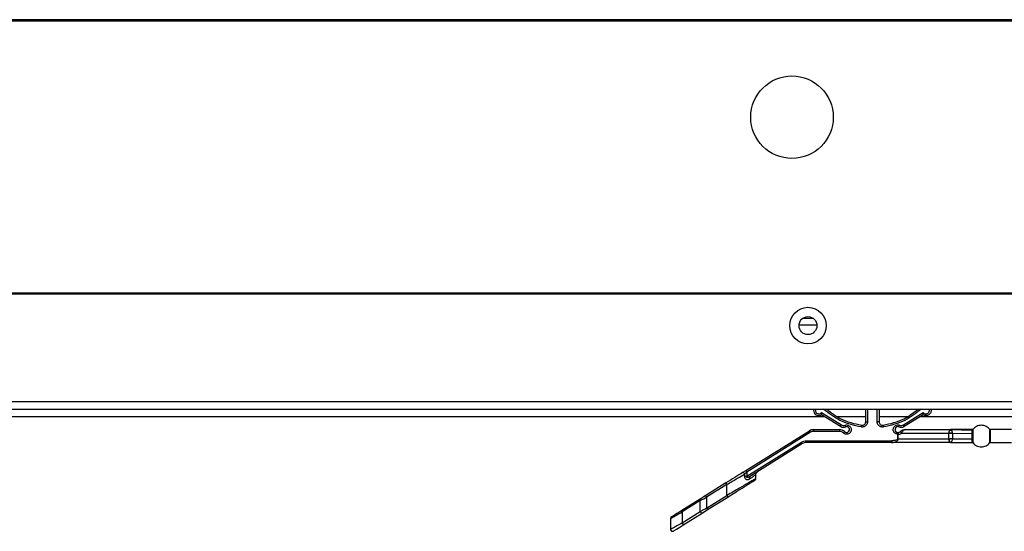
# Paper-space layout 'Sheet2' of a CAD drawing. Header units: millimetres. Extents: x 0 to 1118, y 0 to 864.
# Tile 89 of 232: x 298 to 343, y 616 to 640. Entities that reach past the tile are written whole.
import ezdxf

# ---------------------------------------------------------------- set-up
doc = ezdxf.new("R2010")
doc.units = ezdxf.units.MM

psp = doc.layouts.new('Sheet2')

# ---------------------------------------------------------------- linework, layer by layer
at = {"color": 7, "linetype": 'Continuous', "lineweight": 30}
for p, q in [((619.3933, 640.2378), (215.9899, 640.2378)), ((619.3933, 640.1878), (215.9899, 640.1878)), ((614.3916, 640.1711), (220.9916, 640.1711)), ((222.5664, 627.5378), (395.1266, 627.5378)), ((222.5664, 627.4911), (395.1249, 627.4911)), ((334.6138, 626.3578), (334.1228, 626.3578)), ((333.9527, 626.0511), (334.7838, 626.0511)), ((216.4983, 622.1378), (618.9049, 622.1378)), ((618.6692, 622.4711), (216.734, 622.4711)), ((336.2927, 622.1378), (336.2927, 622.1374)), ((337.051, 621.5565), (337.051, 622.1378)), ((337.6677, 622.1378), (337.6677, 621.5565)), ((338.426, 622.1374), (338.426, 622.1378)), ((335.8854, 621.3264), (334.9979, 621.8696)), ((335.0001, 621.9766), (335.9185, 621.4029)), ((338.8002, 621.4029), (339.7186, 621.9766)), ((339.7208, 621.8696), (338.8333, 621.3264)), ((331.4842, 619.2875), (334.4442, 621.1371)), ((334.6209, 621.1878), (335.8332, 621.1878)), ((335.8332, 621.1878), (335.8332, 621.1045)), ((337.6677, 621.5565), (337.5843, 621.5565)), ((338.8855, 621.1878), (340.9862, 621.1878)), ((340.9697, 621.176), (340.9621, 621.1703)), ((340.9621, 621.1703), (340.9748, 621.1695)), ((340.9845, 621.1839), (340.9697, 621.176)), ((340.9748, 621.1695), (340.9697, 621.176)), ((340.9748, 621.1695), (341.0173, 621.1683)), ((340.9899, 621.1869), (340.9845, 621.1839)), ((340.9845, 621.1839), (341.0025, 621.1834)), ((340.9862, 621.1878), (341.9945, 621.165)), ((341.0025, 621.1834), (341.0173, 621.1683)), ((341.1091, 621.185), (341.0578, 621.1849)), ((341.9945, 621.165), (341.9952, 621.1878)), ((342.0343, 621.1819), (342.0338, 621.206)), ((342.8052, 621.206), (342.8052, 620.5696)), ((343.8286, 621.1878), (342.8438, 621.1878)), ((342.8438, 620.5878), (342.8438, 621.1878)), ((334.4884, 621.0665), (331.5284, 619.2168)), ((334.2897, 620.6711), (338.2518, 620.6711)), ((334.2897, 620.5878), (334.2897, 620.6711)), ((335.8332, 621.1045), (334.6209, 621.1045)), ((338.2518, 620.6711), (338.2518, 620.5878)), ((338.5406, 620.9678), (338.4654, 620.9839)), ((338.5406, 620.7545), (338.5406, 620.9678)), ((338.5406, 620.9678), (338.5646, 620.9678)), ((338.5646, 620.7545), (338.5406, 620.7545)), ((338.5646, 620.7545), (338.5646, 620.9678)), ((338.5646, 620.7545), (340.8998, 620.7532)), ((338.6439, 621.085), (338.6522, 621.0926)), ((338.7215, 621.0211), (338.7344, 621.0449)), ((338.7215, 621.0211), (340.8998, 621.0224)), ((340.8992, 621.0211), (341.0789, 621.0015)), ((340.8998, 621.0224), (340.8998, 620.7532)), ((340.8999, 620.7545), (341.0789, 620.774)), ((340.9001, 621.0252), (340.938, 621.024)), ((340.9546, 620.7521), (340.9006, 620.7503)), ((341.076, 621.0201), (340.938, 621.024)), ((341.076, 620.7555), (340.9546, 620.7521)), ((341.076, 621.0201), (341.0789, 621.0016)), ((341.076, 621.0201), (341.9944, 621.0099)), ((341.0789, 620.774), (341.076, 620.7555)), ((341.076, 620.7555), (341.9944, 620.7657)), ((341.0789, 621.0016), (341.0789, 620.774)), ((331.5284, 619.0203), (334.0689, 620.6078)), ((334.1131, 620.5371), (331.6948, 619.0261)), ((338.2518, 620.5878), (334.2897, 620.5878)), ((340.9862, 620.5878), (338.2518, 620.5878)), ((340.9725, 620.5976), (340.9595, 620.6074)), ((340.9813, 620.6087), (340.9596, 620.6074)), ((340.9725, 620.5976), (340.9813, 620.6087)), ((340.9725, 620.5976), (340.9834, 620.5921)), ((340.9783, 620.6002), (341.1091, 620.5906)), ((340.9813, 620.6087), (341.019, 620.6096)), ((340.9834, 620.5921), (340.9899, 620.5887)), ((340.9862, 620.5878), (341.9945, 620.6106)), ((340.9994, 620.5908), (341.1091, 620.5906)), ((341.9952, 620.5878), (341.9945, 620.6106)), ((342.0338, 620.5696), (342.0343, 620.5937)), ((342.8438, 620.5878), (343.8286, 620.5878)), ((331.4265, 619.1213), (331.4265, 619.0203)), ((331.5284, 619.2168), (331.5284, 619.0203)), ((331.6948, 619.0261), (331.6284, 618.9964)), ((331.6708, 619.0033), (331.6305, 618.991)), ((331.9509, 618.9178), (331.9509, 619.0938)), ((330.5567, 618.7079), (329.6173, 618.1209)), ((330.6009, 618.6373), (329.6615, 618.0503)), ((330.6009, 618.1263), (330.6009, 618.6373)), ((329.3574, 617.9585), (328.5111, 617.4297)), ((329.6173, 618.1209), (329.3574, 617.9585)), ((329.6615, 617.5393), (330.6009, 618.1263)), ((329.6615, 618.0503), (329.6615, 617.5393)), ((329.7056, 617.4686), (330.645, 618.0556)), ((329.3644, 617.8879), (328.5181, 617.359)), ((329.3644, 617.3769), (329.3644, 617.8879)), ((329.4457, 617.3062), (329.7056, 617.4686)), ((327.9862, 617.0555), (327.9862, 616.5421)), ((328.5181, 616.8481), (329.3644, 617.3769)), ((328.5181, 617.359), (328.5181, 616.8481)), ((328.5994, 616.7774), (329.4457, 617.3062))]:
    psp.add_line(p, q, dxfattribs=at)
at = {"color": 8, "linetype": 'Continuous', "lineweight": 30}
for p, q in [((337.1343, 622.1378), (337.1343, 621.5565)), ((337.5843, 621.5565), (337.5843, 622.1378)), ((255.9449, 621.8045), (335.1043, 621.8045)), ((335.7238, 621.8045), (337.051, 621.8045)), ((337.6677, 621.8045), (338.9949, 621.8045)), ((339.6144, 621.8045), (579.4583, 621.8045))]:
    psp.add_line(p, q, dxfattribs=at)
at = {"color": 7, "linetype": 'Continuous', "lineweight": 30, "flags": 128}
for points in [[(334.4442, 621.1371), (334.4451, 621.1358), (334.4476, 621.1318), (334.4517, 621.1252), (334.4572, 621.1164), (334.4639, 621.1057), (334.4715, 621.0935), (334.4798, 621.0803), (334.4884, 621.0665)], [(331.5284, 619.2168), (331.5198, 619.2306), (331.5115, 619.2439), (331.5039, 619.2561), (331.4972, 619.2668), (331.4917, 619.2756), (331.4876, 619.2821), (331.4851, 619.2862), (331.4842, 619.2875)], [(328.1137, 616.4739), (328.1137, 616.4739), (328.1506, 616.4969), (328.2545, 616.5619), (328.4097, 616.6588), (328.5994, 616.7774)]]:
    psp.add_lwpolyline(points, dxfattribs=at)
at = {"color": 7, "linetype": 'Continuous', "lineweight": 30}
for centre, radius in [((333.6249, 635.7045), 1.9167), ((334.3683, 626.0211), 0.85), ((334.3683, 626.0211), 0.4167)]:
    psp.add_circle(centre, radius, dxfattribs=at)
for centre, radius, start, end in [((334.876, 622.0879), 0.25, 180, 299.17312), ((334.6209, 620.8545), 0.3333, 90, 122), ((335.8332, 620.8545), 0.3333, 45.58469, 90), ((336.0178, 621.6323), 0.3333, 246.5948, 287.7102), ((336.1598, 621.1878), 0.1333, 225.58469, 107.7102), ((336.8843, 621.5565), 0.1667, 261.49191, 0), ((337.8343, 621.5565), 0.1667, 180, 278.50809), ((338.547, 621.1882), 0.1367, 70.88699, 248.22832), ((338.7009, 621.6323), 0.3333, 250.88699, 293.4052), ((338.5503, 621.1966), 0.1456, 248.22832, 267.55648), ((334.2897, 620.2545), 0.3333, 90, 122)]:
    psp.add_arc(centre, radius, start, end, dxfattribs=at)
at = {"color": 8, "linetype": 'Continuous', "lineweight": 30}
for points, knots in [([(334.7182, 622.1378), (334.7165, 622.1337), (334.7091, 622.1157), (334.7081, 622.0807), (334.715, 622.0369), (334.7354, 621.9942), (334.7694, 621.9559), (334.8173, 621.9286), (334.8718, 621.9182), (334.923, 621.9256), (334.9674, 621.9452), (334.9892, 621.9661), (335.0001, 621.9766)], [0, 0, 0, 0, 0.0296237, 0.128792, 0.2259999, 0.3236072, 0.4388118, 0.560912, 0.6836262, 0.8004929, 0.9001406, 1, 1, 1, 1]), ([(336.8474, 621.3092), (336.5027, 621.3869), (335.8552, 621.5328), (335.3367, 621.945), (335.0941, 622.1378)], [0, 0, 0, 0, 0.53216958, 1, 1, 1, 1]), ([(339.6246, 622.1378), (339.382, 621.945), (338.8635, 621.5328), (338.2159, 621.3869), (337.8713, 621.3092)], [0, 0, 0, 0, 0.4678282, 1, 1, 1, 1]), ([(339.7186, 621.9766), (339.7295, 621.9661), (339.7513, 621.9452), (339.7956, 621.9256), (339.8469, 621.9182), (339.9014, 621.9286), (339.9493, 621.9559), (339.9832, 621.9942), (340.0037, 622.0368), (340.0106, 622.0806), (340.0096, 622.1156), (340.0022, 622.1336), (340.0004, 622.1378)], [0, 0, 0, 0, 0.0996444, 0.1994993, 0.3163543, 0.4390784, 0.5611778, 0.6763742, 0.7735856, 0.8711912, 0.9699553, 1, 1, 1, 1]), ([(331.9509, 618.9178), (331.9509, 618.9178), (331.9607, 618.9221), (331.9319, 618.9074), (331.8728, 618.872), (331.7594, 618.8055), (331.5476, 618.6813), (331.163, 618.4559), (330.7989, 618.2424), (330.6009, 618.1263)], [0, 0, 0, 0, 0.0000703, 0.1045281, 0.2109357, 0.3259567, 0.449041, 0.7003064, 1, 1, 1, 1]), ([(331.6284, 618.9964), (331.6083, 618.9851), (331.5792, 618.9687), (331.5431, 618.9649), (331.5287, 618.9681), (331.5233, 618.9712), (331.5202, 618.9741), (331.518, 618.9777), (331.5162, 618.9837), (331.517, 618.999), (331.5235, 619.0112), (331.5284, 619.0203)], [0, 0, 0, 0, 0.414028, 0.5971516, 0.6621705, 0.6896814, 0.7148292, 0.7406675, 0.7672072, 0.8275359, 1, 1, 1, 1]), ([(331.9509, 619.0937), (331.9469, 619.0908), (331.9387, 619.0851), (331.8582, 619.0287), (331.7351, 618.9422), (331.6532, 618.8847)], [0, 0, 0, 0, 0.2467003, 0.4992696, 1, 1, 1, 1]), ([(327.9862, 617.0555), (327.9927, 617.0593), (328.006, 617.067), (328.1129, 617.1276), (328.2812, 617.2244), (328.4355, 617.3121), (328.5181, 617.359)], [0, 0, 0, 0, 0.226512, 0.4634951, 0.7127439, 1, 1, 1, 1]), ([(328.5181, 616.8481), (328.4355, 616.8011), (328.2812, 616.7134), (328.1129, 616.6166), (328.006, 616.5561), (327.9927, 616.5483), (327.9862, 616.5445)], [0, 0, 0, 0, 0.28728879, 0.53656472, 0.77352373, 1, 1, 1, 1])]:
    psp.add_open_spline(points, degree=3, knots=knots, dxfattribs=at)
at = {"color": 7, "linetype": 'Continuous', "lineweight": 30}
for points, knots in [([(335.2394, 622.1378), (335.4476, 621.9739), (335.9258, 621.5975), (336.5226, 621.4659), (336.8597, 621.3916)], [0, 0, 0, 0, 0.4353267, 1, 1, 1, 1]), ([(337.859, 621.3916), (338.196, 621.4659), (338.7929, 621.5975), (339.2711, 621.9739), (339.4793, 622.1378)], [0, 0, 0, 0, 0.5646733, 1, 1, 1, 1]), ([(340.0856, 622.1378), (340.0875, 622.1314), (340.0959, 622.1029), (340.0921, 622.0491), (340.0732, 621.9828), (340.0357, 621.9241), (339.984, 621.8778), (339.9215, 621.8472), (339.8533, 621.8351), (339.7836, 621.8408), (339.7417, 621.86), (339.7208, 621.8696)], [0, 0, 0, 0, 0.0352782, 0.1558692, 0.2764609, 0.3970476, 0.5176402, 0.6382298, 0.7588215, 0.8794128, 1, 1, 1, 1]), ([(334.9979, 621.8696), (334.9979, 621.8701), (334.9981, 621.8711), (334.9988, 621.879), (334.9996, 621.8908), (335.0007, 621.9106), (335.0018, 621.9398), (335.0006, 621.9644), (335.0001, 621.9766)], [0, 0, 0, 0, 0.12301689, 0.25038405, 0.38069979, 0.51180154, 0.75730267, 1, 1, 1, 1]), ([(339.7208, 621.8696), (339.7208, 621.8699), (339.7208, 621.8707), (339.7203, 621.8766), (339.7195, 621.8861), (339.7183, 621.903), (339.7173, 621.9333), (339.7181, 621.9609), (339.7186, 621.9766)], [0, 0, 0, 0, 0.1046346, 0.2153179, 0.3316848, 0.4531666, 0.6886496, 1, 1, 1, 1]), ([(334.6209, 621.1878), (334.6209, 621.1865), (334.6209, 621.184), (334.6209, 621.1648), (334.6209, 621.1372), (334.6209, 621.1154), (334.6209, 621.1045)], [0, 0, 0, 0, 0.2499917, 0.4999718, 0.749997, 1, 1, 1, 1]), ([(335.8854, 621.3264), (335.886, 621.3278), (335.8872, 621.3306), (335.8961, 621.3513), (335.9073, 621.377), (335.9149, 621.3945), (335.9185, 621.4029)], [0, 0, 0, 0, 0.2702229, 0.5623986, 0.789744, 1, 1, 1, 1]), ([(335.9185, 621.4029), (335.9473, 621.3935), (336.005, 621.3747), (336.0642, 621.3877), (336.0939, 621.3942)], [0, 0, 0, 0, 0.4999924, 1, 1, 1, 1]), ([(336.0939, 621.3942), (336.111, 621.3984), (336.1454, 621.4069), (336.2013, 621.4028), (336.2575, 621.3845), (336.3091, 621.3489), (336.3484, 621.3002), (336.3711, 621.2455), (336.3788, 621.1903), (336.3726, 621.1373), (336.3543, 621.0872), (336.3226, 621.0412), (336.2778, 621.0026), (336.2208, 620.9767), (336.1587, 620.9682), (336.0993, 620.9772), (336.0477, 620.9992), (336.0209, 621.0221), (336.0081, 621.033)], [0, 0, 0, 0, 0.05780342, 0.11570984, 0.18148351, 0.25000398, 0.31852303, 0.38429887, 0.44205944, 0.50001276, 0.55777237, 0.61572475, 0.68150385, 0.75001905, 0.81853739, 0.88431509, 0.94521021, 1, 1, 1, 1]), ([(336.1192, 621.3148), (336.1188, 621.3162), (336.1178, 621.3191), (336.111, 621.3406), (336.1024, 621.3673), (336.0966, 621.3855), (336.0939, 621.3942)], [0, 0, 0, 0, 0.2702244, 0.5624023, 0.7897379, 1, 1, 1, 1]), ([(337.1343, 621.5565), (337.1334, 621.5394), (337.1314, 621.5053), (337.1147, 621.4549), (337.0876, 621.4072), (337.0489, 621.3654), (337.0018, 621.3333), (336.9507, 621.3136), (336.8984, 621.3045), (336.8644, 621.3076), (336.8474, 621.3092)], [0, 0, 0, 0, 0.1188773, 0.2379586, 0.3673022, 0.499997, 0.6326896, 0.7620384, 0.8809148, 1, 1, 1, 1]), ([(336.8597, 621.3916), (336.8595, 621.3902), (336.859, 621.3871), (336.8557, 621.3648), (336.8515, 621.3371), (336.8487, 621.3183), (336.8474, 621.3092)], [0, 0, 0, 0, 0.2702235, 0.5624098, 0.7897344, 1, 1, 1, 1]), ([(337.051, 621.5565), (337.0523, 621.5565), (337.0548, 621.5565), (337.074, 621.5565), (337.1016, 621.5565), (337.1234, 621.5565), (337.1343, 621.5565)], [0, 0, 0, 0, 0.24999445, 0.49997724, 0.750013, 1, 1, 1, 1]), ([(337.8713, 621.3092), (337.8543, 621.3077), (337.8203, 621.3046), (337.768, 621.3136), (337.7168, 621.3333), (337.6698, 621.3654), (337.6311, 621.4072), (337.604, 621.4549), (337.5873, 621.5053), (337.5853, 621.5394), (337.5843, 621.5565)], [0, 0, 0, 0, 0.1188755, 0.2379527, 0.3673016, 0.4999943, 0.6326912, 0.7620324, 0.8809125, 1, 1, 1, 1]), ([(337.859, 621.3916), (337.8592, 621.3902), (337.8597, 621.3871), (337.863, 621.3648), (337.8672, 621.3371), (337.87, 621.3183), (337.8713, 621.3092)], [0, 0, 0, 0, 0.2702253, 0.5624088, 0.7897339, 1, 1, 1, 1]), ([(338.4654, 620.9839), (338.4468, 620.9932), (338.4048, 621.0142), (338.3627, 621.0628), (338.3377, 621.1148), (338.3266, 621.1627), (338.3264, 621.214), (338.3388, 621.2658), (338.3634, 621.3132), (338.3971, 621.3518), (338.4368, 621.3807), (338.4897, 621.4036), (338.5534, 621.4129), (338.5989, 621.4013), (338.619, 621.3961)], [0, 0, 0, 0, 0.0913396, 0.2060847, 0.27546, 0.3450946, 0.4214254, 0.5000019, 0.5785779, 0.6549113, 0.7242822, 0.7939198, 0.908666, 1, 1, 1, 1]), ([(338.5917, 621.3174), (338.5922, 621.3188), (338.5932, 621.3217), (338.6006, 621.343), (338.6098, 621.3694), (338.616, 621.3875), (338.619, 621.3961)], [0, 0, 0, 0, 0.2702229, 0.5624047, 0.789741, 1, 1, 1, 1]), ([(338.619, 621.3961), (338.6495, 621.3888), (338.7106, 621.374), (338.7703, 621.3933), (338.8002, 621.4029)], [0, 0, 0, 0, 0.4999933, 1, 1, 1, 1]), ([(338.8855, 621.1878), (338.8446, 621.1836), (338.7815, 621.177), (338.7033, 621.137), (338.6681, 621.1063), (338.6522, 621.0926)], [0, 0, 0, 0, 0.5022712, 0.7763282, 1, 1, 1, 1]), ([(338.7344, 621.0449), (338.7431, 621.0617), (338.7619, 621.0975), (338.7943, 621.141), (338.8363, 621.1789), (338.8673, 621.1845), (338.8855, 621.1878)], [0, 0, 0, 0, 0.1900946, 0.4054029, 0.6512254, 1, 1, 1, 1]), ([(338.8333, 621.3264), (338.8327, 621.3278), (338.8315, 621.3306), (338.8225, 621.3513), (338.8114, 621.377), (338.8038, 621.3945), (338.8002, 621.4029)], [0, 0, 0, 0, 0.2702224, 0.5623976, 0.7897294, 1, 1, 1, 1]), ([(340.9621, 621.1703), (340.9539, 621.1622), (340.9377, 621.1459), (340.9259, 621.1152), (340.9201, 621.0998)], [0, 0, 0, 0, 0.5010292, 1, 1, 1, 1]), ([(340.9862, 621.1878), (340.9856, 621.1878), (340.9843, 621.1878), (340.9845, 621.1876), (340.9868, 621.1874), (340.9887, 621.1871), (340.9899, 621.1869)], [0, 0, 0, 0, 0.2291294, 0.4606516, 0.6472043, 1, 1, 1, 1]), ([(340.9899, 621.1869), (340.9887, 621.1871), (340.9868, 621.1874), (340.9845, 621.1876), (340.9843, 621.1878), (340.9856, 621.1878), (340.9862, 621.1878)], [0, 0, 0, 0, 0.3506533, 0.5378836, 0.7686387, 1, 1, 1, 1]), ([(342.0013, 621.1878), (341.8093, 621.1877), (341.4641, 621.1874), (341.1331, 621.1877), (340.9862, 621.1878)], [0, 0, 0, 0, 0.556191, 1, 1, 1, 1]), ([(340.9899, 621.1868), (340.9914, 621.1867), (340.9943, 621.1864), (340.9992, 621.1854), (341.0011, 621.1842), (341.0025, 621.1834)], [0, 0, 0, 0, 0.2289155, 0.4680322, 1, 1, 1, 1]), ([(341.0173, 621.1683), (341.0227, 621.1602), (341.0332, 621.1441), (341.0539, 621.1084), (341.068, 621.0664), (341.0734, 621.0352), (341.076, 621.0201)], [0, 0, 0, 0, 0.2555592, 0.5079029, 0.763093, 1, 1, 1, 1]), ([(341.9944, 621.0099), (341.9943, 621.027), (341.9939, 621.061), (341.9939, 621.1044), (341.994, 621.1407), (341.9943, 621.1569), (341.9945, 621.165)], [0, 0, 0, 0, 0.2504319, 0.4997853, 0.7492454, 1, 1, 1, 1]), ([(342.0343, 621.1819), (342.0317, 621.1793), (342.0265, 621.1742), (342.0166, 621.1689), (342.0058, 621.1654), (341.9982, 621.1651), (341.9945, 621.165)], [0, 0, 0, 0, 0.2473127, 0.5007562, 0.7536763, 1, 1, 1, 1]), ([(342.0338, 621.206), (342.0313, 621.2033), (342.0263, 621.1979), (342.0167, 621.1922), (342.0062, 621.1885), (341.9989, 621.188), (341.9952, 621.1878)], [0, 0, 0, 0, 0.2474239, 0.5006598, 0.753488, 1, 1, 1, 1]), ([(342.8052, 621.206), (342.7823, 621.2306), (342.7348, 621.2817), (342.6427, 621.3395), (342.5358, 621.3787), (342.4195, 621.3924), (342.3032, 621.3787), (342.1963, 621.3395), (342.1042, 621.2817), (342.0567, 621.2306), (342.0338, 621.206)], [0, 0, 0, 0, 0.1143095, 0.2373115, 0.366879, 0.4999943, 0.633115, 0.762682, 0.8856895, 1, 1, 1, 1]), ([(342.0343, 621.0168), (342.0346, 621.0519), (342.0353, 621.1238), (342.0346, 621.1622), (342.0343, 621.1819)], [0, 0, 0, 0, 0.4891762, 1, 1, 1, 1]), ([(342.8438, 621.1851), (342.8401, 621.1854), (342.8327, 621.1858), (342.8222, 621.1896), (342.8126, 621.1953), (342.8076, 621.2007), (342.8051, 621.2033)], [0, 0, 0, 0, 0.2470076, 0.500174, 0.7531534, 1, 1, 1, 1]), ([(342.8052, 621.206), (342.8114, 621.2002), (342.8224, 621.19), (342.8372, 621.1885), (342.8438, 621.1878)], [0, 0, 0, 0, 0.5599121, 1, 1, 1, 1]), ([(334.0689, 620.6078), (334.1035, 620.6261), (334.1726, 620.6627), (334.2507, 620.6683), (334.2897, 620.6711)], [0, 0, 0, 0, 0.49999553, 1, 1, 1, 1]), ([(334.6209, 621.1045), (334.5975, 621.1028), (334.5506, 621.0994), (334.5092, 621.0775), (334.4884, 621.0665)], [0, 0, 0, 0, 0.5000018, 1, 1, 1, 1]), ([(336.0081, 621.033), (335.9825, 621.0535), (335.9312, 621.0945), (335.8658, 621.1011), (335.8332, 621.1045)], [0, 0, 0, 0, 0.4999932, 1, 1, 1, 1]), ([(336.0664, 621.0926), (336.0654, 621.0915), (336.0633, 621.0893), (336.0475, 621.0732), (336.0279, 621.0532), (336.0145, 621.0396), (336.0081, 621.033)], [0, 0, 0, 0, 0.2702233, 0.5624105, 0.7897271, 1, 1, 1, 1]), ([(338.2518, 620.5878), (338.2956, 620.5905), (338.3708, 620.595), (338.4583, 620.6262), (338.5112, 620.6593), (338.5415, 620.6892), (338.5612, 620.7211), (338.5635, 620.7438), (338.5646, 620.7545)], [0, 0, 0, 0, 0.3439032, 0.5908236, 0.7195371, 0.8278391, 0.9193507, 1, 1, 1, 1]), ([(338.5406, 620.7545), (338.5403, 620.752), (338.5398, 620.747), (338.5351, 620.737), (338.5202, 620.7218), (338.4797, 620.7008), (338.3883, 620.6766), (338.3067, 620.6733), (338.2518, 620.6711)], [0, 0, 0, 0, 0.0232743, 0.0475176, 0.1040398, 0.2230652, 0.4770519, 1, 1, 1, 1]), ([(338.4963, 621.0613), (338.4959, 621.0603), (338.4953, 621.0587), (338.4914, 621.0491), (338.4874, 621.0391), (338.4825, 621.0267), (338.4753, 621.0087), (338.4693, 620.9937), (338.4654, 620.9839)], [0, 0, 0, 0, 0.239479, 0.3683559, 0.4999799, 0.6316435, 0.7605449, 1, 1, 1, 1]), ([(338.5441, 621.0511), (338.5441, 621.05), (338.544, 621.0483), (338.5435, 621.0379), (338.5431, 621.0271), (338.5425, 621.0138), (338.5417, 620.9944), (338.541, 620.9783), (338.5406, 620.9678)], [0, 0, 0, 0, 0.2394804, 0.3683503, 0.499977, 0.6316433, 0.7605349, 1, 1, 1, 1]), ([(338.5441, 621.0511), (338.5556, 621.0514), (338.5768, 621.052), (338.6115, 621.0624), (338.6318, 621.0766), (338.6439, 621.085)], [0, 0, 0, 0, 0.3232186, 0.5977888, 1, 1, 1, 1]), ([(338.5441, 621.0511), (338.547, 621.0499), (338.5514, 621.0481), (338.5564, 621.0382), (338.5599, 621.0277), (338.5625, 621.0145), (338.5648, 620.995), (338.5647, 620.9786), (338.5646, 620.9678)], [0, 0, 0, 0, 0.23207393, 0.35864816, 0.4893523, 0.62158433, 0.75265464, 1, 1, 1, 1]), ([(338.5646, 620.9678), (338.5851, 620.9686), (338.6218, 620.97), (338.6758, 620.9886), (338.7053, 621.0096), (338.7215, 621.0211)], [0, 0, 0, 0, 0.3645082, 0.6528024, 1, 1, 1, 1]), ([(338.7215, 621.0211), (338.718, 621.0255), (338.7109, 621.0345), (338.699, 621.0479), (338.6864, 621.0606), (338.6741, 621.0716), (338.663, 621.0799), (338.6541, 621.0848), (338.6475, 621.0867), (338.6451, 621.0855), (338.6439, 621.085)], [0, 0, 0, 0, 0.1143667, 0.2374041, 0.3669497, 0.500031, 0.6330761, 0.7626121, 0.8856354, 1, 1, 1, 1]), ([(338.6522, 621.0926), (338.6555, 621.094), (338.6606, 621.0963), (338.6732, 621.0923), (338.6846, 621.0867), (338.6974, 621.0783), (338.7144, 621.0651), (338.7265, 621.0529), (338.7344, 621.0449)], [0, 0, 0, 0, 0.2380199, 0.36745, 0.4999911, 0.6325342, 0.7619242, 1, 1, 1, 1]), ([(340.9201, 621.0998), (340.9156, 621.0865), (340.9075, 621.0626), (340.9021, 621.0346), (340.8998, 621.0224)], [0, 0, 0, 0, 0.5598983, 1, 1, 1, 1]), ([(340.8998, 620.7532), (340.9014, 620.7443), (340.905, 620.7246), (340.9149, 620.6902), (340.9228, 620.6685), (340.9277, 620.6553)], [0, 0, 0, 0, 0.2433816, 0.5390106, 1, 1, 1, 1]), ([(340.938, 621.024), (340.936, 621.037), (340.9318, 621.0635), (340.9242, 621.0876), (340.9202, 621.0998)], [0, 0, 0, 0, 0.4891699, 1, 1, 1, 1]), ([(340.9277, 620.6553), (340.9339, 620.6705), (340.946, 620.7), (340.9518, 620.7351), (340.9546, 620.7521)], [0, 0, 0, 0, 0.5144921, 1, 1, 1, 1]), ([(341.076, 620.7555), (341.0735, 620.7408), (341.0682, 620.7104), (341.0548, 620.6693), (341.0348, 620.6341), (341.0243, 620.6178), (341.019, 620.6096)], [0, 0, 0, 0, 0.2368845, 0.4920988, 0.7455379, 1, 1, 1, 1]), ([(341.9945, 620.6106), (341.9943, 620.6187), (341.994, 620.6349), (341.9939, 620.6711), (341.9939, 620.7146), (341.9943, 620.7486), (341.9944, 620.7657)], [0, 0, 0, 0, 0.25075151, 0.50020418, 0.74953309, 1, 1, 1, 1]), ([(342.0343, 621.0168), (342.0317, 621.0157), (342.0266, 621.0136), (342.0166, 621.0114), (342.0057, 621.01), (341.9982, 621.0099), (341.9944, 621.0099)], [0, 0, 0, 0, 0.2467265, 0.4999913, 0.7532007, 1, 1, 1, 1]), ([(341.9944, 620.7657), (341.9946, 620.7854), (341.995, 620.8249), (341.9953, 620.8878), (341.995, 620.9508), (341.9946, 620.9902), (341.9944, 621.0099)], [0, 0, 0, 0, 0.2503068, 0.5002502, 0.7500975, 1, 1, 1, 1]), ([(342.0343, 620.7588), (342.0317, 620.7598), (342.0265, 620.762), (342.0166, 620.7642), (342.0057, 620.7656), (341.9981, 620.7656), (341.9944, 620.7657)], [0, 0, 0, 0, 0.24721623, 0.50056576, 0.75366048, 1, 1, 1, 1]), ([(342.0343, 620.7588), (342.0341, 620.7796), (342.0338, 620.8213), (342.0338, 620.8878), (342.0338, 620.9543), (342.0341, 620.996), (342.0343, 621.0168)], [0, 0, 0, 0, 0.2501142, 0.5000173, 0.7500269, 1, 1, 1, 1]), ([(342.0343, 620.5937), (342.0346, 620.6134), (342.0353, 620.6518), (342.0346, 620.7236), (342.0343, 620.7588)], [0, 0, 0, 0, 0.51077007, 1, 1, 1, 1]), ([(334.1131, 620.5371), (334.1124, 620.5382), (334.1111, 620.5403), (334.1009, 620.5567), (334.0863, 620.58), (334.0747, 620.5985), (334.0689, 620.6078)], [0, 0, 0, 0, 0.2499919, 0.4999806, 0.7500057, 1, 1, 1, 1]), ([(340.9277, 620.6553), (340.932, 620.6459), (340.9413, 620.626), (340.9532, 620.6138), (340.9595, 620.6074)], [0, 0, 0, 0, 0.4684011, 1, 1, 1, 1]), ([(340.9834, 620.5921), (340.9867, 620.5922), (340.9933, 620.5925), (340.9999, 620.5926), (341.0031, 620.5926)], [0, 0, 0, 0, 0.5003353, 1, 1, 1, 1]), ([(340.9899, 620.5887), (340.9887, 620.5885), (340.9868, 620.5882), (340.9845, 620.5879), (340.9843, 620.5878), (340.9856, 620.5878), (340.9862, 620.5878)], [0, 0, 0, 0, 0.3501964, 0.5378997, 0.7686467, 1, 1, 1, 1]), ([(340.9862, 620.5878), (340.9856, 620.5878), (340.9843, 620.5878), (340.9845, 620.5879), (340.9868, 620.5882), (340.9887, 620.5885), (340.9899, 620.5887)], [0, 0, 0, 0, 0.2291371, 0.4606671, 0.6467485, 1, 1, 1, 1]), ([(340.9862, 620.5878), (341.1108, 620.5878), (341.4349, 620.5878), (341.7855, 620.5878), (342.0013, 620.5878)], [0, 0, 0, 0, 0.38446164, 1, 1, 1, 1]), ([(341.0031, 620.5926), (341.0015, 620.5916), (340.9985, 620.59), (340.9925, 620.5891), (340.9899, 620.5887)], [0, 0, 0, 0, 0.5623358, 1, 1, 1, 1]), ([(340.9899, 620.5888), (340.9914, 620.5889), (340.9943, 620.5892), (340.9992, 620.5902), (341.0011, 620.5913), (341.0025, 620.5921)], [0, 0, 0, 0, 0.2288278, 0.4678529, 1, 1, 1, 1]), ([(341.019, 620.6096), (341.0164, 620.606), (341.0112, 620.5989), (341.0058, 620.5947), (341.0031, 620.5926)], [0, 0, 0, 0, 0.4994056, 1, 1, 1, 1]), ([(342.0343, 620.5937), (342.0317, 620.5962), (342.0265, 620.6013), (342.0166, 620.6067), (342.0058, 620.6102), (341.9982, 620.6105), (341.9945, 620.6106)], [0, 0, 0, 0, 0.2466935, 0.4999435, 0.7531842, 1, 1, 1, 1]), ([(341.9952, 620.5878), (341.9989, 620.5876), (342.0062, 620.5871), (342.0167, 620.5834), (342.0263, 620.5776), (342.0313, 620.5723), (342.0338, 620.5696)], [0, 0, 0, 0, 0.246512, 0.4993402, 0.7525761, 1, 1, 1, 1]), ([(342.0338, 620.5696), (342.0567, 620.545), (342.1042, 620.4938), (342.1963, 620.436), (342.3032, 620.3968), (342.4195, 620.3832), (342.5358, 620.3968), (342.6427, 620.436), (342.7348, 620.4938), (342.7823, 620.545), (342.8052, 620.5696)], [0, 0, 0, 0, 0.1143105, 0.237318, 0.366885, 0.5000057, 0.633121, 0.7626885, 0.8856905, 1, 1, 1, 1]), ([(342.8438, 620.5878), (342.8354, 620.5867), (342.8205, 620.5847), (342.8099, 620.5742), (342.8052, 620.5696)], [0, 0, 0, 0, 0.559996, 1, 1, 1, 1]), ([(331.3311, 619.1918), (331.213, 619.118), (330.9716, 618.9672), (330.697, 618.7956), (330.5567, 618.7079)], [0, 0, 0, 0, 0.4889355, 1, 1, 1, 1]), ([(330.6009, 618.6373), (330.7706, 618.7368), (331.0641, 618.9089), (331.319, 619.0583), (331.4265, 619.1213)], [0, 0, 0, 0, 0.57814702, 1, 1, 1, 1]), ([(330.645, 618.0556), (330.7988, 618.1517), (331.1061, 618.3437), (331.4535, 618.5608), (331.677, 618.7005), (331.8072, 618.7818), (331.8948, 618.8366), (331.9061, 618.8436), (331.9117, 618.8471)], [0, 0, 0, 0, 0.2504114, 0.5002528, 0.6254432, 0.7504501, 0.8752812, 1, 1, 1, 1]), ([(331.3308, 619.1916), (331.3342, 619.1933), (331.3411, 619.1966), (331.3541, 619.1959), (331.3676, 619.1911), (331.381, 619.1829), (331.3942, 619.1716), (331.4067, 619.1571), (331.4182, 619.14), (331.4237, 619.1276), (331.4265, 619.1213)], [0, 0, 0, 0, 0.1308477, 0.2601946, 0.3844664, 0.5005763, 0.6161859, 0.7399886, 0.8691516, 1, 1, 1, 1]), ([(331.4842, 619.2875), (331.4572, 619.2706), (331.4031, 619.2368), (331.3551, 619.2068), (331.3311, 619.1918)], [0, 0, 0, 0, 0.4987309, 1, 1, 1, 1]), ([(331.5284, 619.2168), (331.5105, 619.2), (331.4749, 619.1667), (331.4425, 619.1363), (331.4265, 619.1213)], [0, 0, 0, 0, 0.504063, 1, 1, 1, 1]), ([(331.6532, 618.8847), (331.6315, 618.8727), (331.5982, 618.8543), (331.5474, 618.852), (331.5089, 618.8624), (331.4743, 618.8847), (331.4465, 618.9203), (331.4292, 618.9672), (331.4274, 619.0021), (331.4265, 619.0203)], [0, 0, 0, 0, 0.25522808, 0.39173952, 0.51354641, 0.63820097, 0.75174803, 0.86995437, 1, 1, 1, 1]), ([(331.4265, 619.0203), (331.442, 619.0203), (331.4731, 619.0203), (331.51, 619.0203), (331.5284, 619.0203)], [0, 0, 0, 0, 0.4999764, 1, 1, 1, 1]), ([(331.6532, 618.8847), (331.6507, 618.8992), (331.6454, 618.9289), (331.6517, 618.9699), (331.6677, 619.0046), (331.6859, 619.019), (331.6948, 619.0261)], [0, 0, 0, 0, 0.2448189, 0.4999971, 0.7551837, 1, 1, 1, 1]), ([(331.9117, 618.8471), (331.9201, 618.8537), (331.9329, 618.8637), (331.9438, 618.883), (331.9495, 618.899), (331.9503, 618.9102), (331.9507, 618.9156)], [0, 0, 0, 0, 0.3837013, 0.59025, 0.801162, 1, 1, 1, 1]), ([(331.9509, 619.0937), (331.9522, 619.1097), (331.9544, 619.1368), (331.9692, 619.1715), (331.9909, 619.2057), (332.0143, 619.2236), (332.0293, 619.2351)], [0, 0, 0, 0, 0.2841832, 0.4804749, 0.6677312, 1, 1, 1, 1]), ([(330.5567, 618.7079), (330.5574, 618.7069), (330.5587, 618.7048), (330.5689, 618.6884), (330.5835, 618.6651), (330.5951, 618.6465), (330.6009, 618.6373)], [0, 0, 0, 0, 0.2499933, 0.4999789, 0.7500122, 1, 1, 1, 1]), ([(329.3574, 617.9585), (329.3548, 617.9559), (329.3497, 617.9505), (329.349, 617.9336), (329.3535, 617.9121), (329.3608, 617.8959), (329.3644, 617.8879)], [0, 0, 0, 0, 0.2499989, 0.4999908, 0.7499939, 1, 1, 1, 1]), ([(329.3644, 617.8879), (329.404, 617.9096), (329.4993, 617.9621), (329.6017, 618.0177), (329.6615, 618.0503)], [0, 0, 0, 0, 0.4156164, 1, 1, 1, 1]), ([(329.6615, 618.0503), (329.6557, 618.0595), (329.6441, 618.0781), (329.6295, 618.1014), (329.6193, 618.1178), (329.618, 618.1199), (329.6173, 618.1209)], [0, 0, 0, 0, 0.2500008, 0.5000178, 0.7500095, 1, 1, 1, 1]), ([(330.6009, 618.1263), (330.6067, 618.117), (330.6183, 618.0985), (330.6328, 618.0752), (330.643, 618.0588), (330.6444, 618.0567), (330.645, 618.0556)], [0, 0, 0, 0, 0.25003424, 0.50004493, 0.75000789, 1, 1, 1, 1]), ([(329.6615, 617.5393), (329.6104, 617.5114), (329.5082, 617.4557), (329.4124, 617.4032), (329.3644, 617.3769)], [0, 0, 0, 0, 0.4996262, 1, 1, 1, 1]), ([(329.7056, 617.4686), (329.705, 617.4697), (329.7037, 617.4718), (329.6934, 617.4882), (329.6788, 617.5115), (329.6673, 617.53), (329.6615, 617.5393)], [0, 0, 0, 0, 0.2499933, 0.4999789, 0.7500122, 1, 1, 1, 1]), ([(328.5111, 617.4297), (328.4464, 617.3888), (328.3171, 617.3073), (328.1506, 617.2091), (328.0789, 617.1421), (327.9652, 617.1262), (328.0254, 617.1262), (328.0254, 617.1262)], [0, 0, 0, 0, 0.2511117, 0.5014327, 0.7510064, 0.9999863, 1, 1, 1, 1]), ([(328.0254, 617.1262), (328.0182, 617.1206), (328.0034, 617.1093), (327.9891, 617.0839), (327.9872, 617.0649), (327.9862, 617.0554)], [0, 0, 0, 0, 0.3213323, 0.6614036, 1, 1, 1, 1]), ([(328.5181, 617.359), (328.5145, 617.3671), (328.5072, 617.3833), (328.5027, 617.4047), (328.5034, 617.4217), (328.5085, 617.427), (328.5111, 617.4297)], [0, 0, 0, 0, 0.2499785, 0.4999653, 0.7500155, 1, 1, 1, 1]), ([(329.3644, 617.3769), (329.3674, 617.3714), (329.3732, 617.3604), (329.384, 617.3448), (329.3955, 617.3308), (329.4073, 617.3192), (329.4189, 617.3105), (329.4295, 617.3052), (329.4389, 617.3034), (329.4434, 617.3053), (329.4457, 617.3062)], [0, 0, 0, 0, 0.125024, 0.2500356, 0.3750134, 0.5000257, 0.6250217, 0.7500239, 0.8750049, 1, 1, 1, 1]), ([(328.5994, 616.7774), (328.5972, 616.7764), (328.5926, 616.7746), (328.5832, 616.7764), (328.5726, 616.7817), (328.561, 616.7904), (328.5492, 616.802), (328.5377, 616.816), (328.5269, 616.8316), (328.5211, 616.8426), (328.5181, 616.8481)], [0, 0, 0, 0, 0.12499245, 0.25002627, 0.37497259, 0.50001192, 0.62497851, 0.75001153, 0.87501252, 1, 1, 1, 1]), ([(327.9862, 616.5456), (327.9867, 616.5378), (327.9878, 616.5222), (327.9974, 616.5009), (328.0112, 616.4837), (328.0283, 616.4712), (328.0479, 616.4631), (328.0697, 616.4602), (328.0928, 616.4631), (328.1067, 616.4703), (328.1137, 616.4739)], [0, 0, 0, 0, 0.1313306, 0.2615071, 0.3857462, 0.5004731, 0.6147478, 0.738659, 0.8686518, 1, 1, 1, 1])]:
    psp.add_open_spline(points, degree=3, knots=knots, dxfattribs=at)

doc.saveas('drawing.dxf')
